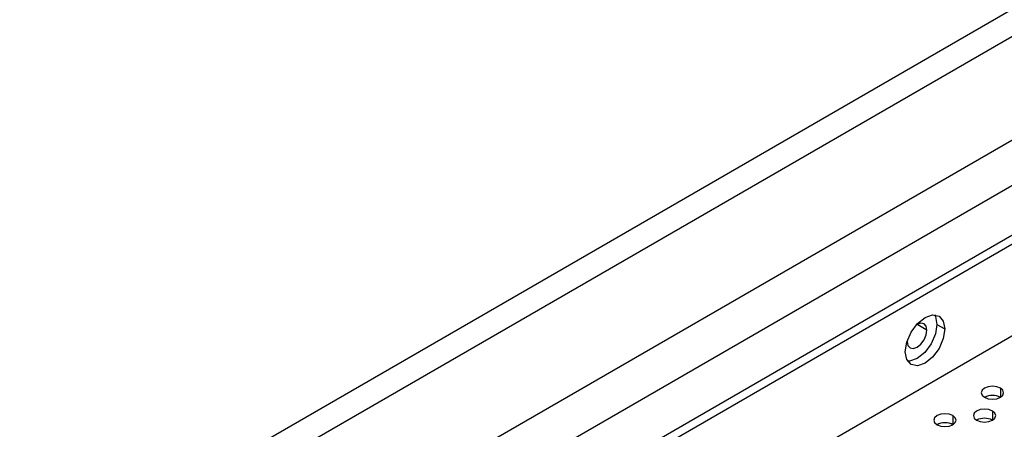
# Model space of a CAD drawing. Header units: millimetres. Extents: x 0 to 1118, y 0 to 864.
# Tile 146 of 256: x 927.9 to 936.7, y 667.92 to 671.58. Entities that reach past the tile are written whole.
import ezdxf

# ---------------------------------------------------------------- set-up
doc = ezdxf.new("R2010")
doc.units = ezdxf.units.MM

msp = doc.modelspace()

# ---------------------------------------------------------------- linework, layer by layer
at = {"color": 7, "linetype": 'Continuous', "lineweight": 25}
for p, q in [((919.165, 661.5113), (942.1716, 674.7927)), ((942.2337, 674.5836), (919.2271, 661.3022)), ((909.0497, 654.5032), (943.0337, 674.1217)), ((943.1372, 673.7732), (909.1532, 654.1547)), ((942.6896, 673.0709), (912.5462, 655.6695)), ((942.7603, 673.0301), (912.6169, 655.6287)), ((912.4048, 654.6897), (942.9724, 672.336)), ((936.1013, 668.8593), (936.172, 668.8185)), ((935.8364, 668.7144), (935.8362, 668.7063))]:
    msp.add_line(p, q, dxfattribs=at)
at = {"color": 8, "linetype": 'Continuous', "lineweight": 25}
for p, q in [((936.0129, 668.8083), (935.9245, 668.8593)), ((936.6688, 668.2888), (936.6688, 668.2072)), ((936.2446, 668.0439), (936.2446, 667.9623)), ((936.5981, 668.0847), (936.5981, 668.0031))]:
    msp.add_line(p, q, dxfattribs=at)
at = {"color": 7, "linetype": 'Continuous', "lineweight": 25, "flags": 128}
for points in [[(935.8185, 668.6144), (935.8319, 668.7003), (935.8703, 668.7886), (935.9276, 668.866), (935.9953, 668.9206), (936.0629, 668.9441), (936.1203, 668.933), (936.1586, 668.8889), (936.172, 668.8185)], [(936.0798, 668.9445), (936.0879, 668.9297), (936.1013, 668.8593)], [(936.172, 668.8185), (936.1586, 668.7326), (936.1203, 668.6443), (936.0629, 668.5669), (935.9953, 668.5123), (935.9276, 668.4888), (935.8703, 668.5), (935.8319, 668.5441), (935.8185, 668.6144)], [(935.8362, 668.7063), (935.8429, 668.6711), (935.862, 668.649), (935.8907, 668.6435), (935.9245, 668.6552), (935.9584, 668.6825), (935.987, 668.7212), (936.0062, 668.7654), (936.0129, 668.8083)], [(936.1013, 668.8593), (936.0879, 668.7734), (936.0495, 668.6851), (935.9922, 668.6077), (935.9245, 668.5531), (935.8569, 668.5296), (935.84, 668.5292)], [(936.0129, 668.8083), (936.0062, 668.8435), (935.987, 668.8655), (935.9584, 668.8711), (935.9245, 668.8593), (935.9176, 668.855)], [(936.6688, 668.2888), (936.6364, 668.3014), (936.5981, 668.3058), (936.5599, 668.3014), (936.5274, 668.2888), (936.5058, 668.2701), (936.4981, 668.248), (936.5058, 668.2259), (936.5274, 668.2072)], [(936.5274, 668.2072), (936.5599, 668.1947), (936.5981, 668.1903), (936.6364, 668.1947), (936.6688, 668.2072), (936.6905, 668.2259), (936.6981, 668.248), (936.6905, 668.2701), (936.6688, 668.2888)], [(936.5981, 668.0847), (936.5657, 668.0973), (936.5274, 668.1016), (936.4892, 668.0973), (936.4567, 668.0847), (936.435, 668.066), (936.4274, 668.0439), (936.435, 668.0218), (936.4567, 668.0031)], [(936.2446, 668.0439), (936.2121, 668.0564), (936.1739, 668.0608), (936.1356, 668.0564), (936.1032, 668.0439), (936.0815, 668.0252), (936.0739, 668.0031), (936.0815, 667.981), (936.1032, 667.9623)], [(936.1032, 667.9623), (936.1356, 667.9498), (936.1739, 667.9454), (936.2121, 667.9498), (936.2446, 667.9623), (936.2663, 667.981), (936.2739, 668.0031), (936.2663, 668.0252), (936.2446, 668.0439)], [(936.4567, 668.0031), (936.4892, 667.9906), (936.5274, 667.9862), (936.5657, 667.9906), (936.5981, 668.0031), (936.6198, 668.0218), (936.6274, 668.0439), (936.6198, 668.066), (936.5981, 668.0847)]]:
    msp.add_lwpolyline(points, dxfattribs=at)
at = {"color": 7, "linetype": 'Continuous', "lineweight": 25}
for centre in [(936.5981, 668.0707), (936.5274, 667.8666), (936.1739, 667.8258)]:
    msp.add_arc(centre, 0.1537, 62.61002, 117.3846, dxfattribs=at)

doc.saveas('drawing.dxf')
